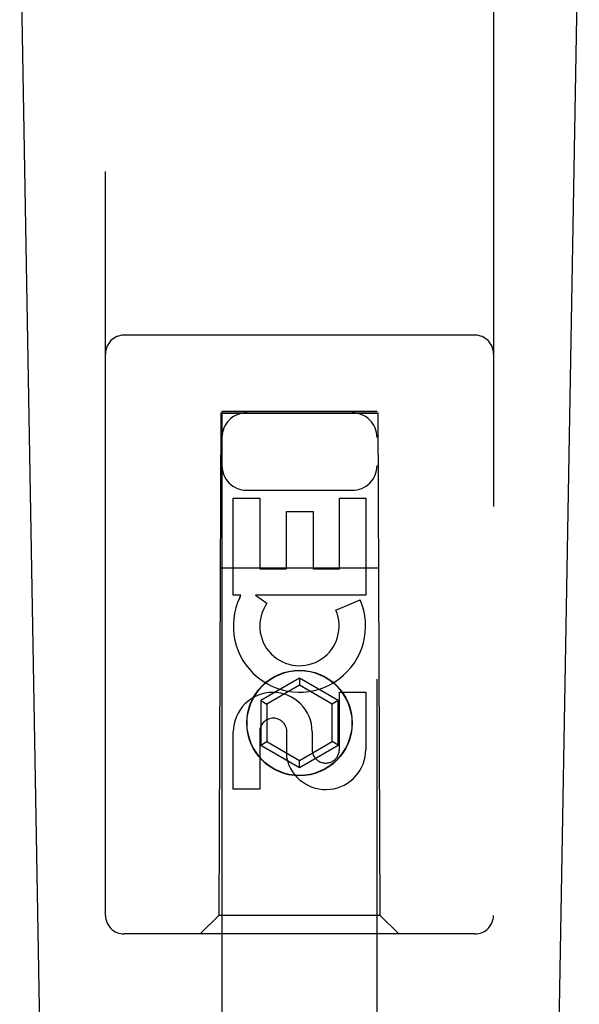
# Model space of a CAD drawing. Header units: inches. Extents: x 0 to 218, y 0 to 141.
# Tile 11 of 76: x 62.572 to 63.474, y 69.524 to 71.11. Entities that reach past the tile are written whole.
import ezdxf

# ---------------------------------------------------------------- set-up
doc = ezdxf.new("R2010")
doc.units = ezdxf.units.IN
doc.header["$LTSCALE"] = 11.987179
doc.header["$MEASUREMENT"] = 0
doc.linetypes.add('HIDDEN', pattern=[0.2, 0.1, -0.1])
doc.layers.add('SECONDARY_LH_DOOR_ASSEMBLY', color=7, linetype='CONTINUOUS')

msp = doc.modelspace()

# ---------------------------------------------------------------- linework, layer by layer
at = {"layer": 'SECONDARY_LH_DOOR_ASSEMBLY', "color": 8, "linetype": 'HIDDEN'}
for p, q in [((62.7103, 69.667), (62.7103, 71.5245)), ((63.3353, 71.5245), (63.3353, 69.667)), ((63.3053, 70.602), (62.7403, 70.602)), ((62.8963, 70.477), (62.8928, 69.667)), ((62.8963, 70.477), (63.1493, 70.477)), ((62.8978, 70.4788), (62.8978, 42.477)), ((63.1478, 70.4788), (62.8978, 70.4788)), ((63.1478, 70.4756), (62.8978, 70.4756)), ((63.1478, 42.477), (63.1478, 70.4788)), ((63.1528, 69.667), (63.1493, 70.477)), ((62.9378, 70.352), (63.1078, 70.352)), ((62.9162, 70.183), (62.9162, 70.3391)), ((62.9162, 70.3391), (62.9587, 70.3391)), ((62.9587, 70.3391), (62.9587, 70.2256)), ((63.087, 70.2256), (63.087, 70.3391)), ((63.087, 70.3391), (63.1294, 70.3391)), ((63.1294, 70.3391), (63.1294, 70.183)), ((63.0021, 70.2256), (63.0021, 70.3178)), ((63.0021, 70.3178), (63.0446, 70.3178)), ((63.0446, 70.3178), (63.0446, 70.2256)), ((62.8952, 70.227), (63.1504, 70.227)), ((62.9587, 70.2256), (63.0021, 70.2256)), ((63.0446, 70.2256), (63.087, 70.2256)), ((62.9285, 70.183), (62.9162, 70.183)), ((62.9267, 70.1795), (62.9285, 70.183)), ((62.9518, 70.183), (62.9704, 70.17)), ((63.1294, 70.183), (62.9518, 70.183)), ((63.0813, 70.1586), (63.1205, 70.1755)), ((63.0228, 70.0494), (62.9603, 70.0134)), ((63.0228, 70.0494), (63.0228, 70.0379)), ((63.0853, 70.0134), (63.0228, 70.0494)), ((63.0228, 70.0379), (62.9703, 70.0076)), ((63.0753, 70.0076), (63.0228, 70.0379)), ((63.087, 69.9343), (63.087, 70.0267)), ((63.087, 70.0267), (63.1294, 70.0267)), ((63.1294, 70.0267), (63.1294, 69.9343)), ((62.9603, 70.0134), (62.9603, 69.9412)), ((62.9603, 70.0134), (62.9703, 70.0076)), ((62.9703, 70.0076), (62.9703, 69.947)), ((63.0853, 70.0134), (63.0753, 70.0076)), ((63.0753, 69.947), (63.0753, 70.0076)), ((63.0853, 69.9412), (63.0853, 70.0134)), ((62.9162, 69.8704), (62.9162, 69.9628)), ((62.9587, 69.9628), (62.9587, 69.8704)), ((63.0022, 69.9205), (63.0022, 69.9667)), ((63.0431, 69.9628), (63.0431, 69.9343)), ((62.9603, 69.9412), (62.9703, 69.947)), ((62.9703, 69.947), (63.0228, 69.9166)), ((63.0228, 69.9166), (63.0753, 69.947)), ((63.0853, 69.9412), (63.0753, 69.947)), ((62.9603, 69.9412), (63.0228, 69.9051)), ((63.0228, 69.9051), (63.0853, 69.9412)), ((63.0228, 69.9051), (63.0228, 69.9166)), ((62.9587, 69.8704), (62.9162, 69.8704)), ((62.8928, 69.667), (62.8628, 69.637)), ((63.1528, 69.667), (62.8928, 69.667)), ((63.1528, 69.667), (63.1828, 69.637)), ((63.3053, 69.637), (62.7403, 69.637))]:
    msp.add_line(p, q, dxfattribs=at)
at = {"layer": 'SECONDARY_LH_DOOR_ASSEMBLY', "color": 7, "linetype": 'Continuous'}
for p, q in [((62.6443, 67.215), (62.572, 71.3543)), ((63.4013, 67.215), (63.4736, 71.3543))]:
    msp.add_line(p, q, dxfattribs=at)
at = {"layer": 'SECONDARY_LH_DOOR_ASSEMBLY', "color": 8, "linetype": 'HIDDEN'}
for radius in [0.085, 0.0845]:
    msp.add_circle((63.0228, 69.977), radius, dxfattribs=at)
for centre, radius, start, end in [((62.7403, 70.572), 0.03, 90, 180), ((63.3053, 70.572), 0.03, 0, 90), ((62.9378, 70.437), 0.04, 90, 180), ((63.1078, 70.437), 0.04, 0, 90), ((62.9378, 70.392), 0.04, 180, 270), ((63.1078, 70.392), 0.04, 270, 360), ((63.0227, 70.1332), 0.1065, 154.2636, 23.4027), ((63.0227, 70.1332), 0.0639, 144.8895, 23.4026), ((62.9797, 69.9628), 0.0635, 0, 180), ((62.9806, 69.9628), 0.0219, 10.307, 180), ((63.0651, 69.9342), 0.0644, 192.2995, 0.0775), ((63.0651, 69.9343), 0.0219, 179.9011, 360), ((62.7403, 69.667), 0.03, 180, 270), ((63.3053, 69.667), 0.03, 270, 360)]:
    msp.add_arc(centre, radius, start, end, dxfattribs=at)

doc.saveas('drawing.dxf')
